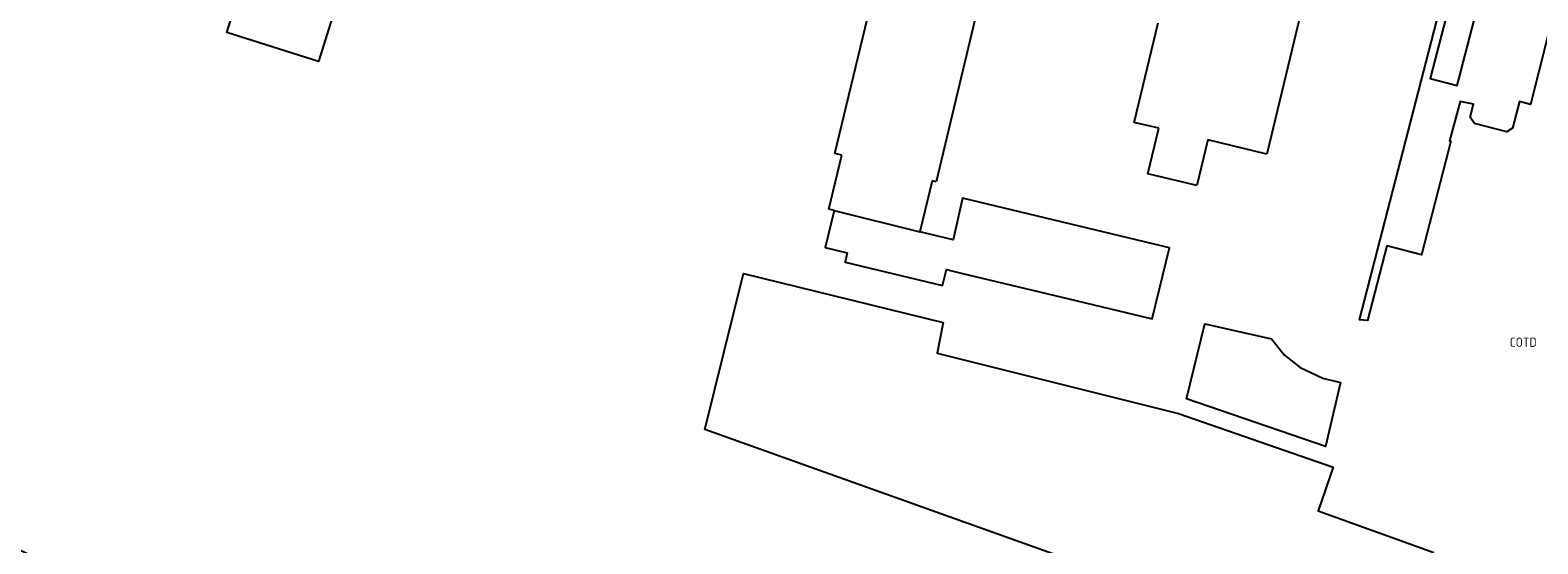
# Model space of a CAD drawing. Extents: x 163074 to 167167, y 441438 to 444019.
# Tile 3 of 49: x 163157 to 163303, y 443689 to 443739. Entities that reach past the tile are written whole.
import ezdxf
from ezdxf.enums import TextEntityAlignment as Align

# ---------------------------------------------------------------- set-up
doc = ezdxf.new("R2010")
doc.units = 0
doc.header["$LTSCALE"] = 4
for name, color, linetype in [('COTD', 7, 'CONTINUOUS'), ('G_BTD', 3, 'CONTINUOUS'), ('G_OTD', 32, 'CONTINUOUS'), ('G_PND', 1, 'CONTINUOUS')]:
    doc.layers.add(name, color=color, linetype=linetype)
doc.styles.add('ISO', font='ISO')

msp = doc.modelspace()

# ---------------------------------------------------------------- linework, layer by layer
at = {"layer": 'G_BTD', "linetype": 'Continuous', "transparency": 33554687}
msp.add_lwpolyline([(163299.273, 443666.685), (163301.228, 443672.835), (163276.533, 443680.687), (163222.069, 443700.168)], dxfattribs=at)
msp.add_lwpolyline([(163146.497, 443692.669, -0.0178393), (163174.213, 443678.816)], format="xyb", dxfattribs=at)
at = {"layer": 'G_OTD', "linetype": 'Continuous', "transparency": 33554687}
for points in [[(163296.68, 443750.294), (163296.693, 443750.291), (163292.547, 443734.278), (163295.154, 443733.599), (163297.792, 443743.736), (163304.854, 443741.921), (163302.274, 443731.763), (163301.207, 443732.039), (163300.544, 443729.474), (163299.985, 443729.101), (163296.838, 443729.913), (163296.427, 443730.53), (163296.753, 443731.79), (163295.455, 443732.06), (163294.404, 443728.214), (163294.527, 443728.182), (163291.687, 443717.158), (163288.32, 443718.026), (163286.457, 443710.756), (163285.663, 443710.823), (163295.889, 443750.489)], [(163187.214, 443744.553), (163184.516, 443735.95), (163175.607, 443738.746), (163178.305, 443747.349), (163187.214, 443744.553)], [(163234.613, 443721.454), (163233.747, 443717.856), (163235.895, 443717.339), (163235.676, 443716.429), (163245.161, 443714.146), (163245.545, 443715.706), (163246.946, 443715.37), (163258.11, 443712.689), (163265.531, 443710.908), (163267.189, 443717.831), (163247.1, 443722.641), (163246.179, 443718.607), (163242.96, 443719.378)], [(163222.069, 443700.168), (163225.799, 443715.333), (163245.203, 443710.562), (163244.633, 443707.591), (163268.094, 443701.729), (163283.101, 443696.491), (163281.637, 443692.251), (163292.875, 443688.206)], [(163278.387, 443707.383), (163279.908, 443706.192), (163282.091, 443705.134), (163283.811, 443704.737), (163282.355, 443698.519), (163268.862, 443703.15), (163270.648, 443710.426), (163277.13, 443708.971), (163278.387, 443707.383)]]:
    msp.add_lwpolyline(points, dxfattribs=at)
at = {"layer": 'G_PND', "linetype": 'Continuous', "transparency": 33554687}
for points in [[(163234.675, 443726.984), (163243.303, 443762.751)], [(163250.928, 443751), (163244.523, 443724.241)], [(163281.964, 443749.069), (163276.654, 443726.939)], [(163263.783, 443730.018), (163266.107, 443739.708)], [(163266.175, 443729.444), (163263.783, 443730.018)], [(163265.112, 443725.015), (163266.175, 443729.444)], [(163270.932, 443728.312), (163269.867, 443723.874)], [(163276.654, 443726.939), (163270.932, 443728.312)], [(163234.098, 443721.578), (163235.36, 443726.819)], [(163235.36, 443726.819), (163234.675, 443726.984)], [(163269.867, 443723.874), (163265.112, 443725.015)], [(163244.147, 443724.331), (163242.96, 443719.378)], [(163244.523, 443724.241), (163244.147, 443724.331)], [(163234.613, 443721.454), (163234.098, 443721.578)], [(163234.613, 443721.454), (163242.96, 443719.378)]]:
    msp.add_lwpolyline(points, dxfattribs=at)

# ---------------------------------------------------------------- texts
at = {"layer": 'COTD', "transparency": 33554687, "style": 'ISO'}
msp.add_text('COTD', height=0.9, dxfattribs=at).set_placement((163301.569, 443708.645), align=Align.MIDDLE_CENTER)

doc.saveas('drawing.dxf')
